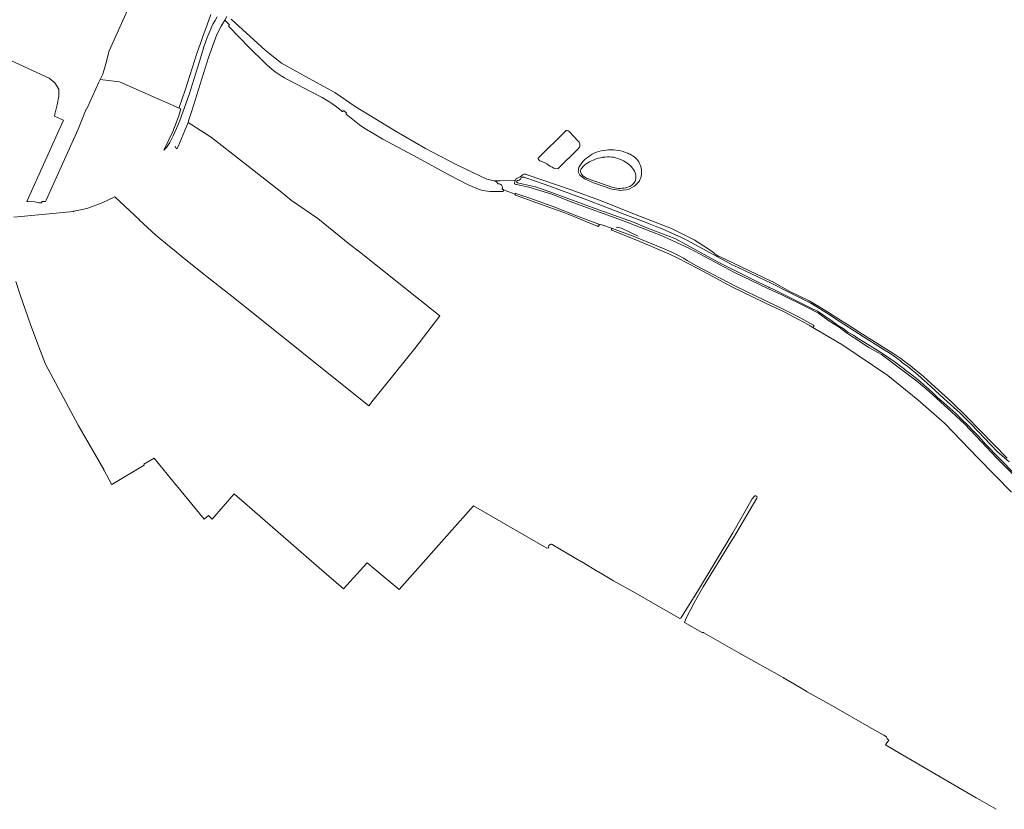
# Model space of a CAD drawing. Header units: metres. Extents: x 178952 to 185583, y 415201 to 419317.
# Tile 106 of 165: x 182994 to 183538, y 415723 to 416160. Entities that reach past the tile are written whole.
import ezdxf

# ---------------------------------------------------------------- set-up
doc = ezdxf.new("R2010")
doc.units = ezdxf.units.M
for name, color, linetype, lineweight in [('B-XX-GR-BOS_LOOF-GV', 253, 'Continuous', 13), ('B-XX-GR-GRAS-GV', 253, 'Continuous', 13), ('B-XX-IE-TERREINAFSCHEIDING_KUNSTMATIG_HEKWERK-G', 253, 'IE-TERREINAFSCHEIDING-KUNSTMATIG', 18), ('B-XX-OG-TERREIN_CULTUURSCHEIDING-GV', 253, 'Continuous', 18), ('B-XX-OG-WATER-GV', 253, 'Continuous', 18), ('B-XX-OG-WATER_SLOOT-GV', 253, 'Continuous', 18), ('B-XX-OG-WEG-GV', 253, 'Continuous', 18)]:
    doc.layers.add(name, color=color, linetype=linetype, lineweight=lineweight)
doc.linetypes.add('IE-TERREINAFSCHEIDING-KUNSTMATIG', pattern='A,4,[82,NLCS.SHX,S=0.75,R=90,X=0,Y=0],4,-2', length=10)

msp = doc.modelspace()

# ---------------------------------------------------------------- linework, layer by layer
at = {"layer": 'B-XX-GR-BOS_LOOF-GV'}
msp.add_lwpolyline([(182989.437, 416136.836), (183010.378, 416127.234), (183013.533, 416124.62), (183015.59, 416121.224), (183015.63, 416117.374), (183014.718, 416112.551), (183013.469, 416107.283), (183013.242, 416106.327), (183018.35, 416104.065), (182998.013, 416059.099), (182998.663, 416059.008), (183002.483, 416058.986), (183004.536, 416058.379), (183006.265, 416058.425), (183006.196, 416059.041), (183008.391, 416059.101), (183008.748, 416059.826), (183026.413, 416099.16), (183030.742, 416110.042), (183031.016, 416109.913), (183031.177, 416110.271), (183037.827, 416125.053), (183038.503, 416126.604), (183040.074, 416129.506), (183041.646, 416135.188), (183043.58, 416142.321), (183062.078, 416183.788)], dxfattribs=at)
at = {"layer": 'B-XX-GR-GRAS-GV'}
for points in [[(183542.411, 415898.407), (183524.003, 415917.239), (183505.454, 415936.496), (183490.728, 415949.523), (183474.02, 415962.833), (183448.674, 415980.108), (183432.325, 415989.688), (183430.55, 415990.728), (183416.358, 415998.284), (183407.116, 416002.574), (183405.405, 416003.412), (183388.24, 416011.823), (183369.349, 416021.848), (183358.03, 416027.765), (183352.899, 416030.217), (183336.996, 416036.952), (183321.51, 416043.17), (183321.416, 416043.227), (183321.286, 416043.379), (183321.226, 416043.568), (183321.244, 416043.767), (183321.337, 416043.943), (183321.492, 416044.068), (183321.684, 416044.123), (183321.882, 416044.099), (183316.423, 416046.092), (183314.186, 416046.482), (183314.273, 416046.395), (183314.384, 416046.199), (183314.419, 416045.978), (183314.375, 416045.758), (183314.258, 416045.566), (183314.081, 416045.428), (183313.867, 416045.36), (183313.643, 416045.371), (183313.436, 416045.459), (183298.174, 416051.666), (183294.321, 416053.21), (183279.53, 416058.549), (183268.262, 416062.544), (183268.184, 416062.572), (183268.03, 416062.686), (183267.936, 416062.854), (183267.917, 416063.045), (183267.976, 416063.227), (183261.519, 416065.511), (183261.554, 416065.42), (183261.573, 416065.209), (183261.513, 416065.007), (183261.382, 416064.841), (183261.2, 416064.735), (183260.991, 416064.704), (183254.923, 416064.663), (183254.004, 416064.679), (183252.714, 416064.77), (183251.432, 416064.941), (183250.163, 416065.191), (183248.912, 416065.519), (183247.684, 416065.923), (183246.483, 416066.403), (183242.038, 416068.321), (183231.352, 416073.847), (183213.77, 416083.351), (183194.844, 416093.619), (183184.807, 416099.361), (183181.93, 416101.538), (183174.654, 416107.279), (183174.567, 416107.376), (183174.482, 416107.566), (183174.474, 416107.774), (183174.545, 416107.969), (183174.684, 416108.124), (183173.109, 416109.327), (183173.075, 416109.241), (183172.943, 416109.06), (183172.756, 416108.937), (183172.538, 416108.887), (183172.316, 416108.916), (183172.118, 416109.021), (183171.712, 416109.379), (183170.088, 416110.743), (183168.414, 416112.045), (183166.692, 416113.284), (183164.924, 416114.456), (183163.114, 416115.562), (183161.263, 416116.598), (183159.374, 416117.564), (183143.167, 416125.985), (183142.214, 416126.47), (183140.431, 416127.447), (183138.687, 416128.493), (183136.986, 416129.607), (183135.331, 416130.787), (183133.722, 416132.031), (183132.164, 416133.337), (183130.659, 416134.703), (183129.208, 416136.128), (183121.102, 416143.987), (183109.767, 416155.812), (183109.656, 416156.002), (183109.621, 416156.218), (183109.664, 416156.433), (183109.782, 416156.618), (183109.957, 416156.75), (183110.02, 416156.776), (183107.427, 416159.369), (183105.445, 416155.97), (183103.038, 416151.439), (183098.365, 416138.696), (183089.203, 416109.239), (183087.464, 416103.646), (183087.179, 416102.73), (183095.834, 416097.211), (183100.151, 416094.561), (183138.006, 416064.802), (183144.296, 416059.659), (183158.89, 416049.626), (183176.528, 416035.316), (183181.989, 416031.189), (183226.324, 415995.858), (183212.515, 415977.801), (183197.227, 415958.812), (183189.533, 415949.255), (183187.087, 415946.134), (183113.937, 416004.778), (183097.657, 416017.489), (183095.846, 416018.918), (183084.914, 416027.543), (183079.396, 416032.254), (183076.902, 416034.28), (183069.336, 416040.43), (183060.137, 416048.976), (183060.194, 416049.038), (183046.683, 416061.667), (183039.603, 416058.411), (183031.674, 416055.437), (183029.503, 416054.933), (183024.018, 416053.66), (183023.744, 416053.596), (183014.257, 416052.605), (182990.752, 416050.34)], [(182991.903, 416014.926), (182994.364, 416007.42), (182999.978, 415991.063), (183004.629, 415978.692), (183008.31, 415969.205), (183026.293, 415935.505), (183040.519, 415910.882), (183040.595, 415910.655), (183040.776, 415910.385), (183044.812, 415902.843), (183044.906, 415902.635), (183062.888, 415913.425), (183062.935, 415913.454), (183062.662, 415913.889), (183068.453, 415917.191), (183080.447, 415902.521), (183080.806, 415902.082), (183095.97, 415883.536), (183098.389, 415885.579), (183100.52, 415883.536), (183112.666, 415897.416), (183159.648, 415856.596), (183173.128, 415844.884), (183185.928, 415859.194), (183186.118, 415859.394), (183203.911, 415844.541), (183244.917, 415890.902), (183285.555, 415867.397), (183286.628, 415867.585), (183286.532, 415867.887), (183286.505, 415868.226), (183286.557, 415868.563), (183286.686, 415868.878), (183286.885, 415869.154), (183287.152, 415869.383), (183287.456, 415869.537), (183287.787, 415869.616), (183288.049, 415869.623), (183288.384, 415869.562), (183288.487, 415869.526), (183304.675, 415859.947), (183304.913, 415859.806), (183313.961, 415854.452), (183314.085, 415854.378), (183322.468, 415849.418), (183334.448, 415842.742), (183346.537, 415835.702), (183358.973, 415828.631), (183359.674, 415828.705), (183369.318, 415844.355), (183388.328, 415876.007), (183399.095, 415894.649), (183400.103, 415895.975), (183400.184, 415896.086), (183400.384, 415896.257), (183400.625, 415896.361), (183400.887, 415896.388), (183401.145, 415896.335), (183401.375, 415896.208), (183401.557, 415896.018), (183401.673, 415895.782), (183401.766, 415895.482), (183401.727, 415895.158), (183388.691, 415873.217), (183387.656, 415871.475), (183371.973, 415846.055), (183366.915, 415837.273), (183362.366, 415828.423), (183361.601, 415826.426), (183371.474, 415820.91), (183371.645, 415820.814), (183371.899, 415820.854), (183372.153, 415820.813), (183372.363, 415820.711), (183382.738, 415814.799), (183391.628, 415809.649), (183416.249, 415795.891), (183416.466, 415795.763), (183425.59, 415790.379), (183429.428, 415788.114), (183443.169, 415780.386), (183463.591, 415768.73), (183471.869, 415764.128), (183473.368, 415763.186), (183473.798, 415762.097), (183473.732, 415761.972), (183474.72, 415761.389), (183473.17, 415759.218), (183472.775, 415758.669), (183480.917, 415753.863), (183522.994, 415729.485), (183524.872, 415728.281), (183534.055, 415723.092)]]:
    msp.add_lwpolyline(points, dxfattribs=at)
at = {"layer": 'B-XX-IE-TERREINAFSCHEIDING_KUNSTMATIG_HEKWERK-G', "ltscale": 0.1, "flags": 128}
msp.add_lwpolyline([(183323.9, 416044.906), (183326.739, 416044.332), (183336.068, 416039.905)], dxfattribs=at)
at = {"layer": 'B-XX-OG-TERREIN_CULTUURSCHEIDING-GV'}
for points in [[(183062.078, 416183.788), (183043.58, 416142.321), (183041.646, 416135.188), (183040.074, 416129.506), (183038.503, 416126.604), (183049.274, 416125.223), (183082.175, 416110.67), (183082.284, 416110.973), (183085.467, 416120.712), (183092.062, 416140.886), (183093.289, 416144.639), (183093.952, 416146.477), (183095.301, 416150.221), (183097.649, 416156.733), (183099.703, 416162.428)], [(183110.92, 416159.818), (183129.718, 416142.662), (183138.894, 416135.607), (183153.657, 416127.326), (183168.302, 416119.331), (183179.465, 416111.646), (183201.364, 416098.321), (183218.484, 416088.409), (183236.183, 416079.226), (183252.317, 416071.442), (183256.352, 416070.484), (183259.494, 416070.608), (183268.259, 416070.975), (183268.549, 416071.572), (183269.149, 416071.923), (183269.978, 416072.319), (183270.769, 416072.785), (183271.517, 416073.319), (183272.031, 416073.747), (183272.362, 416073.988), (183272.733, 416074.16), (183273.13, 416074.257), (183273.539, 416074.274), (183273.943, 416074.212), (183274.328, 416074.073), (183274.678, 416073.862), (183299.054, 416065.575), (183316.178, 416059.184), (183334.027, 416052.149), (183354.527, 416044.18), (183364.41, 416039.275), (183367.031, 416037.81), (183369.612, 416036.276), (183372.151, 416034.673), (183374.647, 416033.004), (183377.097, 416031.268), (183377.9, 416030.678), (183378.657, 416030.039), (183379.462, 416029.464), (183380.311, 416028.955), (183380.587, 416028.81), (183409.573, 416015.105), (183410.029, 416014.89), (183419.952, 416009.384), (183430.495, 416004.146), (183435.871, 416001), (183441.205, 415997.785), (183446.498, 415994.502), (183451.748, 415991.152), (183456.955, 415987.734), (183457.056, 415987.667), (183475.88, 415975.795), (183478.576, 415974.051), (183481.228, 415972.24), (183483.834, 415970.363), (183486.392, 415968.422), (183488.902, 415966.418), (183491.36, 415964.353), (183493.714, 415962.273), (183502.08, 415954.808), (183509.502, 415948.1), (183517.572, 415940.223), (183540.06, 415917.155)], [(183295.774, 416098.064), (183280.891, 416083.314)], [(183280.891, 416083.314), (183295.774, 416098.064)], [(183302.885, 416092.376), (183297.825, 416097.833)], [(183297.825, 416097.833), (183302.885, 416092.376)], [(183291.871, 416077.328), (183302.918, 416088.242)], [(183302.918, 416088.242), (183291.871, 416077.328)], [(183290.515, 416077.063), (183291.871, 416077.328)], [(183291.871, 416077.328), (183290.515, 416077.063)], [(183544.241, 415907.337), (183534.264, 415917.261), (183522.97, 415929.353), (183516.462, 415936.105), (183509.462, 415942.624), (183496.892, 415953.991), (183490.783, 415959.276), (183470.493, 415974.436), (183468.486, 415975.699), (183463.656, 415978.415), (183455.519, 415983.634), (183451.174, 415986.541), (183447.24, 415989.547), (183441.409, 415993.079), (183435.686, 415997.279), (183428.983, 416000.921), (183415.777, 416007.38), (183408.015, 416010.735), (183389.36, 416019.922), (183364.485, 416033.142), (183349.713, 416039.835), (183327.274, 416048.599), (183299.878, 416058.49), (183288.299, 416063.095), (183275.647, 416066.954), (183268.726, 416068.411), (183268.38, 416068.437), (183267.685, 416068.918), (183267.653, 416069.292), (183268.099, 416070.647), (183268.259, 416070.975), (183259.494, 416070.608), (183256.352, 416070.484), (183256.815, 416070.374), (183257.647, 416070.007), (183257.905, 416069.844), (183258.089, 416069.529), (183258.212, 416069.244), (183258.262, 416068.808), (183258.535, 416068.855), (183258.953, 416068.861), (183259.366, 416068.786), (183259.756, 416068.635), (183260.111, 416068.413), (183260.417, 416068.127), (183260.663, 416067.789), (183260.841, 416067.409), (183260.943, 416067.004), (183260.966, 416066.585), (183260.91, 416066.171), (183260.776, 416065.774), (183261.005, 416065.827), (183261.213, 416065.791), (183261.393, 416065.68), (183261.519, 416065.511), (183267.976, 416063.227), (183268.07, 416063.342), (183268.237, 416063.438), (183268.427, 416063.458), (183276.078, 416060.859), (183288.473, 416056.54), (183303.481, 416050.67), (183314.186, 416046.482), (183316.423, 416046.092), (183321.882, 416044.099), (183334.264, 416039.578), (183350.475, 416032.861), (183352.406, 416032.079), (183354.63, 416031.099), (183356.82, 416030.045), (183358.975, 416028.92), (183361.091, 416027.725), (183363.167, 416026.461), (183367.949, 416023.775), (183390.597, 416011.94), (183405.802, 416004.525), (183407.749, 416003.575), (183414.712, 416000.385), (183423.916, 415995.714), (183433.002, 415990.667), (183433.136, 415990.495), (183433.198, 415990.286), (183433.182, 415990.068), (183433.09, 415989.871), (183432.932, 415989.719), (183432.731, 415989.634), (183432.513, 415989.627), (183432.325, 415989.688), (183448.674, 415980.108), (183474.02, 415962.833), (183490.728, 415949.523), (183505.454, 415936.496), (183524.003, 415917.239), (183542.411, 415898.407)]]:
    msp.add_lwpolyline(points, dxfattribs=at)
for points in [[(183297.825, 416097.833, 0.3710001), (183295.774, 416098.064)], [(183295.774, 416098.064, -0.3710001), (183297.825, 416097.833)], [(183303.844, 416090.325, 0.2463848), (183302.885, 416092.376)], [(183302.885, 416092.376, -0.2463848), (183303.844, 416090.325)], [(183302.918, 416088.242, 0.189123), (183303.844, 416090.325)], [(183303.844, 416090.325, -0.189123), (183302.918, 416088.242)], [(183280.891, 416083.314, 0.2577326), (183280.726, 416082.752)], [(183280.726, 416082.752, -0.2577326), (183280.891, 416083.314)], [(183280.726, 416082.752, 0.2721319), (183282.049, 416081.33)], [(183282.049, 416081.33, -0.2721319), (183280.726, 416082.752)], [(183282.049, 416081.33, -0.0749), (183286.481, 416079.246)], [(183286.481, 416079.246, 0.0749), (183282.049, 416081.33)], [(183286.481, 416079.246, 0.0464395), (183290.515, 416077.063)], [(183290.515, 416077.063, -0.0464395), (183286.481, 416079.246)]]:
    msp.add_lwpolyline(points, format="xyb", dxfattribs=at)
msp.add_lwpolyline([(183333.939, 416067.638), (183330.455, 416065.775), (183326.485, 416065.207), (183321.462, 416065.856), (183311.416, 416069.501), (183306.313, 416071.608), (183303.72, 416073.633), (183302.829, 416075.496), (183303.234, 416078.008), (183303.432, 416078.337), (183304.123, 416079.384), (183304.879, 416080.385), (183305.697, 416081.336), (183306.575, 416082.233), (183307.507, 416083.072), (183308.492, 416083.85), (183309.523, 416084.563), (183310.599, 416085.209), (183311.713, 416085.786), (183312.977, 416086.289), (183314.269, 416086.717), (183315.583, 416087.068), (183316.916, 416087.342), (183318.263, 416087.536), (183319.619, 416087.652), (183320.979, 416087.687), (183322.339, 416087.642), (183323.694, 416087.518), (183325.039, 416087.314), (183326.37, 416087.032), (183327.682, 416086.671), (183328.971, 416086.235), (183330.231, 416085.723), (183330.668, 416085.525), (183331.53, 416085.189), (183332.359, 416084.78), (183333.15, 416084.301), (183333.897, 416083.755), (183334.594, 416083.146), (183335.236, 416082.48), (183335.818, 416081.761), (183336.335, 416080.994), (183336.785, 416080.185), (183337.163, 416079.341), (183337.466, 416078.467), (183337.693, 416077.57), (183337.842, 416076.657), (183337.911, 416075.734), (183337.901, 416074.809), (183337.883, 416074.551), (183337.833, 416074.061), (183337.678, 416073.149), (183337.445, 416072.254), (183337.136, 416071.382), (183336.752, 416070.54), (183336.45, 416069.987)], close=True, dxfattribs=at)
at = {"layer": 'B-XX-OG-WATER-GV', "flags": 128}
for points in [[(183334.754, 416073.665), (183334.612, 416074.336), (183334.426, 416074.9), (183333.953, 416075.833), (183333.41, 416076.727), (183332.8, 416077.576), (183332.128, 416078.377), (183331.396, 416079.123), (183330.609, 416079.812), (183329.772, 416080.438), (183328.889, 416080.999), (183327.966, 416081.49), (183327.854, 416081.544), (183326.832, 416082.085), (183325.776, 416082.554), (183324.69, 416082.949), (183323.579, 416083.268), (183322.448, 416083.509), (183321.304, 416083.672), (183320.151, 416083.754), (183318.995, 416083.757), (183317.842, 416083.681), (183316.697, 416083.524), (183316.472, 416083.484), (183315.233, 416083.264), (183314.01, 416082.966), (183312.809, 416082.59), (183311.634, 416082.14), (183311.232, 416081.965), (183310.197, 416081.545), (183309.195, 416081.052), (183308.231, 416080.489), (183307.309, 416079.858), (183306.435, 416079.162), (183305.613, 416078.406), (183304.847, 416077.593), (183304.448, 416077.119), (183304.29, 416076.638), (183304.21, 416076.139), (183304.21, 416075.633), (183304.289, 416075.133), (183304.446, 416074.653), (183304.677, 416074.202), (183304.975, 416073.794), (183305.278, 416073.487), (183306.037, 416072.88), (183306.843, 416072.338), (183307.69, 416071.864), (183307.876, 416071.772), (183322.011, 416066.907), (183323.028, 416066.643), (183324.062, 416066.458), (183325.108, 416066.352), (183326.158, 416066.325), (183327.208, 416066.379), (183328.25, 416066.512), (183329.28, 416066.724), (183330.29, 416067.014), (183331.275, 416067.379), (183331.439, 416067.449), (183332.041, 416067.776), (183332.602, 416068.172), (183333.113, 416068.63), (183333.567, 416069.145), (183333.958, 416069.708), (183334.281, 416070.314), (183334.531, 416070.953), (183334.706, 416071.616), (183334.802, 416072.296), (183334.818, 416072.981)], [(183367.949, 416023.775), (183363.167, 416026.461), (183361.091, 416027.725), (183358.975, 416028.92), (183356.82, 416030.045), (183354.63, 416031.099), (183352.406, 416032.079), (183350.475, 416032.861), (183334.264, 416039.578), (183321.882, 416044.099), (183321.684, 416044.123), (183321.492, 416044.068), (183321.337, 416043.943), (183321.244, 416043.767), (183321.226, 416043.568), (183321.286, 416043.379), (183321.416, 416043.227), (183321.51, 416043.17), (183336.996, 416036.952), (183352.899, 416030.217), (183358.03, 416027.765), (183369.349, 416021.848), (183388.24, 416011.823), (183405.405, 416003.412), (183407.116, 416002.574), (183416.358, 415998.284), (183430.55, 415990.728), (183432.325, 415989.688), (183432.513, 415989.627), (183432.731, 415989.634), (183432.932, 415989.719), (183433.09, 415989.871), (183433.182, 415990.068), (183433.198, 415990.286), (183433.136, 415990.495), (183433.002, 415990.667), (183423.916, 415995.714), (183414.712, 416000.385), (183407.749, 416003.575), (183405.802, 416004.525), (183390.597, 416011.94)]]:
    msp.add_lwpolyline(points, close=True, dxfattribs=at)
msp.add_lwpolyline([(183541.085, 415915.085), (183534.695, 415920.795), (183520.17, 415935.916), (183517.164, 415938.978), (183514.509, 415941.682), (183514.021, 415942.117), (183504.969, 415950.186), (183498.059, 415956.603), (183495.625, 415958.898), (183492.962, 415961.304), (183490.245, 415963.65), (183487.477, 415965.934), (183485.13, 415967.792), (183482.271, 415969.962), (183481.048, 415970.946), (183479.028, 415972.49), (183476.96, 415973.97), (183474.847, 415975.383), (183472.691, 415976.73), (183470.088, 415978.344), (183460.654, 415984.193), (183444.527, 415994.593), (183441.625, 415996.548), (183438.269, 415998.718), (183434.871, 416000.821), (183431.43, 416002.855), (183419.676, 416008.747), (183409.603, 416014.011), (183391.342, 416022.578), (183387.988, 416024.151), (183386.652, 416024.876), (183366.911, 416035.586), (183363.293, 416037.473), (183359.638, 416039.288), (183356.746, 416040.663), (183353.031, 416042.349), (183349.283, 416043.963), (183345.504, 416045.503), (183341.695, 416046.968), (183340.484, 416047.416), (183328.665, 416051.945), (183307.551, 416060.035), (183284.662, 416068.481), (183283.976, 416068.734), (183273.366, 416072.383), (183273.032, 416072.534), (183272.674, 416072.61), (183272.308, 416072.607), (183271.951, 416072.525), (183271.621, 416072.367), (183271.333, 416072.141), (183271.1, 416071.858), (183270.926, 416071.512), (183270.724, 416071.234), (183270.464, 416071.011), (183270.138, 416070.846), (183269.804, 416070.77), (183269.676, 416070.761), (183269.435, 416070.758), (183269.209, 416070.676), (183269.022, 416070.526), (183268.895, 416070.322), (183268.84, 416070.088), (183268.865, 416069.849), (183268.91, 416069.73), (183269.048, 416069.534), (183269.242, 416069.393), (183269.3, 416069.367), (183279.261, 416067.201), (183287.254, 416064.381), (183314.21, 416054.495), (183333.505, 416047.64), (183340.768, 416044.543), (183356.368, 416038.575), (183363.156, 416035.001), (183380.698, 416025.429), (183402.323, 416014.468), (183408.357, 416011.693), (183408.45, 416011.633), (183410.664, 416010.6), (183421.306, 416005.335), (183431.751, 416000.08), (183435.232, 415998.463), (183443.206, 415992.913), (183446.169, 415990.735), (183449.34, 415988.813), (183451.998, 415986.946), (183455.016, 415985.127), (183457.623, 415983.312), (183461.291, 415981.055), (183471.713, 415974.686), (183474.659, 415972.715), (183477.56, 415970.678), (183480.414, 415968.576), (183483.219, 415966.41), (183483.905, 415965.865), (183486.561, 415963.905), (183489.168, 415961.881), (183491.726, 415959.794), (183494.232, 415957.647), (183496.686, 415955.439), (183499.085, 415953.172), (183501.428, 415950.848), (183501.696, 415950.575), (183505.072, 415947.712), (183508.395, 415944.788), (183511.666, 415941.805), (183514.882, 415938.763), (183518.042, 415935.663), (183521.146, 415932.507), (183524.192, 415929.295), (183527.18, 415926.028), (183527.78, 415925.359), (183544.066, 415908.56)], dxfattribs=at)
at = {"layer": 'B-XX-OG-WATER_SLOOT-GV'}
for points in [[(183333.939, 416067.638), (183336.45, 416069.987), (183336.752, 416070.54), (183337.136, 416071.382), (183337.445, 416072.254), (183337.678, 416073.149), (183337.833, 416074.061), (183337.883, 416074.551), (183337.901, 416074.809), (183337.911, 416075.734), (183337.842, 416076.657), (183337.693, 416077.57), (183337.466, 416078.467), (183337.163, 416079.341), (183336.785, 416080.185), (183336.335, 416080.994), (183335.818, 416081.761), (183335.236, 416082.48), (183334.594, 416083.146), (183333.897, 416083.755), (183333.15, 416084.301), (183332.359, 416084.78), (183331.53, 416085.189), (183330.668, 416085.525), (183330.231, 416085.723), (183328.971, 416086.235), (183327.682, 416086.671), (183326.37, 416087.032), (183325.039, 416087.314), (183323.694, 416087.518), (183322.339, 416087.642), (183320.979, 416087.687), (183319.619, 416087.652), (183318.263, 416087.536), (183316.916, 416087.342), (183315.583, 416087.068), (183314.269, 416086.717), (183312.977, 416086.289), (183311.713, 416085.786), (183310.599, 416085.209), (183309.523, 416084.563), (183308.492, 416083.85), (183307.507, 416083.072), (183306.575, 416082.233), (183305.697, 416081.336), (183304.879, 416080.385), (183304.123, 416079.384), (183303.432, 416078.337), (183303.234, 416078.008), (183302.829, 416075.496), (183303.72, 416073.633), (183306.313, 416071.608), (183311.416, 416069.501), (183321.462, 416065.856), (183326.485, 416065.207), (183330.455, 416065.775)], [(183328.25, 416066.512), (183327.208, 416066.379), (183326.158, 416066.325), (183325.108, 416066.352), (183324.062, 416066.458), (183323.028, 416066.643), (183322.011, 416066.907), (183307.876, 416071.772), (183307.69, 416071.864), (183306.843, 416072.338), (183306.037, 416072.88), (183305.278, 416073.487), (183304.975, 416073.794), (183304.677, 416074.202), (183304.446, 416074.653), (183304.289, 416075.133), (183304.21, 416075.633), (183304.21, 416076.139), (183304.29, 416076.638), (183304.448, 416077.119), (183304.847, 416077.593), (183305.613, 416078.406), (183306.435, 416079.162), (183307.309, 416079.858), (183308.231, 416080.489), (183309.195, 416081.052), (183310.197, 416081.545), (183311.232, 416081.965), (183311.634, 416082.14), (183312.809, 416082.59), (183314.01, 416082.966), (183315.233, 416083.264), (183316.472, 416083.484), (183316.697, 416083.524), (183317.842, 416083.681), (183318.995, 416083.757), (183320.151, 416083.754), (183321.304, 416083.672), (183322.448, 416083.509), (183323.579, 416083.268), (183324.69, 416082.949), (183325.776, 416082.554), (183326.832, 416082.085), (183327.854, 416081.544), (183327.966, 416081.49), (183328.889, 416080.999), (183329.772, 416080.438), (183330.609, 416079.812), (183331.396, 416079.123), (183332.128, 416078.377), (183332.8, 416077.576), (183333.41, 416076.727), (183333.953, 416075.833), (183334.426, 416074.9), (183334.612, 416074.336), (183334.754, 416073.665), (183334.818, 416072.981), (183334.802, 416072.296), (183334.706, 416071.616), (183334.531, 416070.953), (183334.281, 416070.314), (183333.958, 416069.708), (183333.567, 416069.145), (183333.113, 416068.63), (183332.602, 416068.172), (183332.041, 416067.776), (183331.439, 416067.449), (183331.275, 416067.379), (183330.29, 416067.014), (183329.28, 416066.724)]]:
    msp.add_lwpolyline(points, close=True, dxfattribs=at)
for points in [[(183540.06, 415917.155), (183517.572, 415940.223), (183509.502, 415948.1), (183502.08, 415954.808), (183493.714, 415962.273), (183491.36, 415964.353), (183488.902, 415966.418), (183486.392, 415968.422), (183483.834, 415970.363), (183481.228, 415972.24), (183478.576, 415974.051), (183475.88, 415975.795), (183457.056, 415987.667), (183456.955, 415987.734), (183451.748, 415991.152), (183446.498, 415994.502), (183441.205, 415997.785), (183435.871, 416001), (183430.495, 416004.146), (183419.952, 416009.384), (183410.029, 416014.89), (183409.573, 416015.105), (183380.587, 416028.81), (183380.311, 416028.955), (183379.462, 416029.464), (183378.657, 416030.039), (183377.9, 416030.678), (183377.097, 416031.268), (183374.647, 416033.004), (183372.151, 416034.673), (183369.612, 416036.276), (183367.031, 416037.81), (183364.41, 416039.275), (183354.527, 416044.18), (183334.027, 416052.149), (183316.178, 416059.184), (183299.054, 416065.575), (183274.678, 416073.862), (183274.328, 416074.073), (183273.943, 416074.212), (183273.539, 416074.274), (183273.13, 416074.257), (183272.733, 416074.16), (183272.362, 416073.988), (183272.031, 416073.747), (183271.517, 416073.319), (183270.769, 416072.785), (183269.978, 416072.319), (183269.149, 416071.923), (183268.549, 416071.572), (183268.259, 416070.975), (183268.099, 416070.647), (183267.653, 416069.292), (183267.685, 416068.918), (183268.38, 416068.437), (183268.726, 416068.411), (183275.647, 416066.954), (183288.299, 416063.095), (183299.878, 416058.49), (183327.274, 416048.599), (183349.713, 416039.835), (183364.485, 416033.142), (183389.36, 416019.922), (183408.015, 416010.735), (183415.777, 416007.38), (183428.983, 416000.921), (183435.686, 415997.279), (183441.409, 415993.079), (183447.24, 415989.547), (183451.174, 415986.541), (183455.519, 415983.634), (183463.656, 415978.415), (183468.486, 415975.699), (183470.493, 415974.436), (183490.783, 415959.276), (183496.892, 415953.991), (183509.462, 415942.624), (183516.462, 415936.105), (183522.97, 415929.353), (183534.264, 415917.261), (183544.241, 415907.337)], [(183544.066, 415908.56), (183527.78, 415925.359), (183527.18, 415926.028), (183524.192, 415929.295), (183521.146, 415932.507), (183518.042, 415935.663), (183514.882, 415938.763), (183511.666, 415941.805), (183508.395, 415944.788), (183505.072, 415947.712), (183501.696, 415950.575), (183501.428, 415950.848), (183499.085, 415953.172), (183496.686, 415955.439), (183494.232, 415957.647), (183491.726, 415959.794), (183489.168, 415961.881), (183486.561, 415963.905), (183483.905, 415965.865), (183483.219, 415966.41), (183480.414, 415968.576), (183477.56, 415970.678), (183474.659, 415972.715), (183471.713, 415974.686), (183461.291, 415981.055), (183457.623, 415983.312), (183455.016, 415985.127), (183451.998, 415986.946), (183449.34, 415988.813), (183446.169, 415990.735), (183443.206, 415992.913), (183435.232, 415998.463), (183431.751, 416000.08), (183421.306, 416005.335), (183410.664, 416010.6), (183408.45, 416011.633), (183408.357, 416011.693), (183402.323, 416014.468), (183380.698, 416025.429), (183363.156, 416035.001), (183356.368, 416038.575), (183340.768, 416044.543), (183333.505, 416047.64), (183314.21, 416054.495), (183287.254, 416064.381), (183279.261, 416067.201), (183269.3, 416069.367), (183269.242, 416069.393), (183269.048, 416069.534), (183268.91, 416069.73), (183268.865, 416069.849), (183268.84, 416070.088), (183268.895, 416070.322), (183269.022, 416070.526), (183269.209, 416070.676), (183269.435, 416070.758), (183269.676, 416070.761), (183269.804, 416070.77), (183270.138, 416070.846), (183270.464, 416071.011), (183270.724, 416071.234), (183270.926, 416071.512), (183271.1, 416071.858), (183271.333, 416072.141), (183271.621, 416072.367), (183271.951, 416072.525), (183272.308, 416072.607), (183272.674, 416072.61), (183273.032, 416072.534), (183273.366, 416072.383), (183283.976, 416068.734), (183284.662, 416068.481), (183307.551, 416060.035), (183328.665, 416051.945), (183340.484, 416047.416), (183341.695, 416046.968), (183345.504, 416045.503), (183349.283, 416043.963), (183353.031, 416042.349), (183356.746, 416040.663), (183359.638, 416039.288), (183363.293, 416037.473), (183366.911, 416035.586), (183386.652, 416024.876), (183387.988, 416024.151), (183391.342, 416022.578), (183409.603, 416014.011), (183419.676, 416008.747), (183431.43, 416002.855), (183434.871, 416000.821), (183438.269, 415998.718), (183441.625, 415996.548), (183444.527, 415994.593), (183460.654, 415984.193), (183470.088, 415978.344), (183472.691, 415976.73), (183474.847, 415975.383), (183476.96, 415973.97), (183479.028, 415972.49), (183481.048, 415970.946), (183482.271, 415969.962), (183485.13, 415967.792), (183487.477, 415965.934), (183490.245, 415963.65), (183492.962, 415961.304), (183495.625, 415958.898), (183498.059, 415956.603), (183504.969, 415950.186), (183514.021, 415942.117), (183514.509, 415941.682), (183517.164, 415938.978), (183520.17, 415935.916), (183534.695, 415920.795), (183541.085, 415915.085)]]:
    msp.add_lwpolyline(points, dxfattribs=at)
at = {"layer": 'B-XX-OG-WEG-GV'}
for points in [[(183099.703, 416162.428), (183097.649, 416156.733), (183095.301, 416150.221), (183093.952, 416146.477), (183093.289, 416144.639), (183092.062, 416140.886), (183085.467, 416120.712), (183082.284, 416110.973), (183082.175, 416110.67), (183083.186, 416110.313), (183081.984, 416106.375), (183078.687, 416097.843), (183073.805, 416087.437), (183075.171, 416088.962), (183077.031, 416091.721), (183078.95, 416095.371), (183080.71, 416099.37), (183082.59, 416103.911), (183087.661, 416118.201), (183093.272, 416135.881), (183095.166, 416141.969), (183095.947, 416144.615), (183096.804, 416147.237), (183097.737, 416149.834), (183098.745, 416152.403), (183099.826, 416154.941), (183099.858, 416155.011), (183100.921, 416157.08), (183102.055, 416159.111), (183103.258, 416161.102)], [(183080.02, 416089.701), (183080.57, 416088.369), (183080.998, 416088.207), (183081.64, 416089.562), (183087.179, 416102.73), (183087.464, 416103.646), (183089.203, 416109.239), (183098.365, 416138.696), (183103.038, 416151.439), (183105.445, 416155.97), (183107.427, 416159.369), (183108.546, 416161.406)]]:
    msp.add_lwpolyline(points, dxfattribs=at)

doc.saveas('drawing.dxf')
